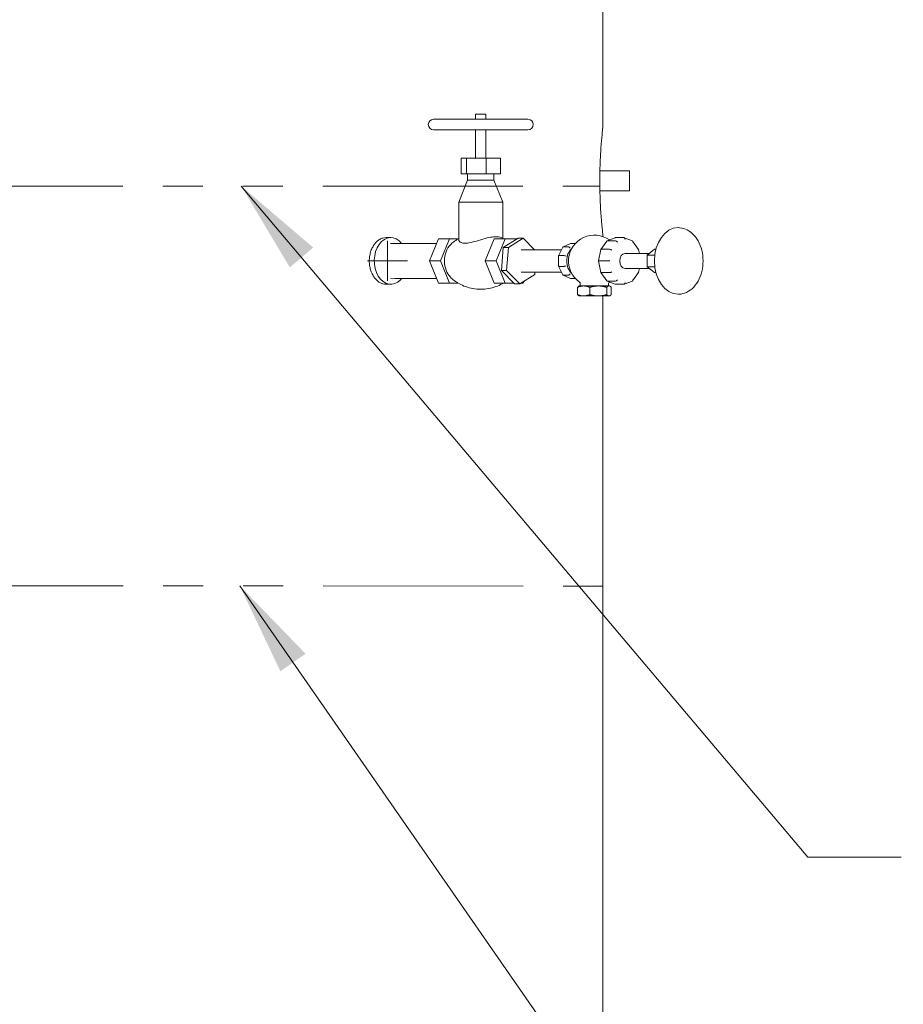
# Model space of a CAD drawing. Header units: inches. Extents: x 1 to 669, y 0 to 417.
# Tile 204 of 256: x 339 to 373, y 208 to 245. Entities that reach past the tile are written whole.
import ezdxf

# ---------------------------------------------------------------- set-up
doc = ezdxf.new("R2010")
doc.units = ezdxf.units.IN
doc.header["$LTSCALE"] = 12
doc.header["$MEASUREMENT"] = 0
doc.linetypes.add('PS', pattern=[1.25, 0.625, -0.125, 0.125, -0.125, 0.125, -0.125])
doc.layers.get('0').update_dxf_attribs({"linetype": 'CONTINUOUS'})
doc.layers.add('D', color=2, linetype='CONTINUOUS')
doc.layers.add('Q', color=4, linetype='CONTINUOUS')
doc.layers.add('Leader', color=41, linetype='CONTINUOUS', lineweight=13)
doc.layers.add('PS', color=6, linetype='PS', lineweight=13)
doc.styles.get("Standard").update_dxf_attribs({"font": 'SIMPLEX.SHX', "width": 0.875})
doc.dimstyles.get("Standard").update_dxf_attribs({"dimscale": 28, "dimtxt": 0.125, "dimasz": 0.125, "dimexe": 0.04375, "dimexo": 0.0625, "dimgap": 0.04375, "dimtad": 0, "dimtih": 1, "dimtoh": 1, "dimdec": 4, "dimzin": 12, "dimdsep": 46, "dimlunit": 5, "dimtxsty": 'Standard', "dimcen": 0, "dimclrd": 256, "dimclre": 256, "dimclrt": 256, "dimadec": 1, "dimazin": 3, "dimtfac": 0.875, "dimtdec": 4, "dimtofl": 0, "dimtmove": 0, "dimatfit": 2, "dimfxl": 0, "dimtolj": 1, "dimtzin": 12, "dimlwd": 13, "dimlwe": 13, "dimarcsym": 0})
doc.dimstyles.new('STANDARD$0', dxfattribs={"dimscale": 32, "dimtxt": 0.09375, "dimasz": 0.0625, "dimexe": 0.03125, "dimexo": 0.03125, "dimgap": 0.03125, "dimtad": 1, "dimtih": 1, "dimtoh": 1, "dimdec": 4, "dimzin": 12, "dimdsep": 46, "dimlunit": 5, "dimtxsty": 'Standard', "dimcen": -0.03125, "dimclrd": 256, "dimclre": 256, "dimclrt": 256, "dimadec": 0, "dimazin": 0, "dimtfac": 0.875, "dimtdec": 4, "dimtofl": 0, "dimtmove": 0, "dimatfit": 3, "dimfxl": 0, "dimtolj": 1, "dimtzin": 12, "dimlwd": 13, "dimlwe": 13, "dimarcsym": 0})

# ---------------------------------------------------------------- blocks, each defined once
blk = doc.blocks.new('*D69')
at = {"layer": 'D', "lineweight": 13}
for p, q in [((372.455, 266.151), (409.395, 266.151)), ((408.395, 264.151), (408.395, 241.197)), ((408.395, 170.776), (408.395, 233.072)), ((367.385, 168.776), (409.395, 168.776))]:
    blk.add_line(p, q, dxfattribs=at)
at = {"layer": 'D'}
for points in [[(408.062, 264.151), (408.728, 264.151), (408.395, 266.151)], [(408.062, 170.776), (408.728, 170.776), (408.395, 168.776)]]:
    blk.add_solid(points, dxfattribs=at)
at = {"layer": 'D', "insert": (408.395, 237.134), "char_height": 3, "attachment_point": 5}
blk.add_mtext('\\A1;97{\\H0.875x;\\S1/2;}{}{\\C2;%%p1}', dxfattribs=at)
blk = doc.blocks.new('*D70')
at = {"layer": 'D', "lineweight": 13}
for p, q in [((326.491, 290.284), (424.531, 290.284)), ((423.531, 288.284), (423.531, 251.845)), ((423.531, 170.776), (423.531, 243.72)), ((367.385, 168.776), (424.531, 168.776))]:
    blk.add_line(p, q, dxfattribs=at)
at = {"layer": 'D'}
for points in [[(423.197, 288.284), (423.864, 288.284), (423.531, 290.284)], [(423.197, 170.776), (423.864, 170.776), (423.531, 168.776)]]:
    blk.add_solid(points, dxfattribs=at)
at = {"layer": 'D', "insert": (423.531, 247.783), "char_height": 3, "attachment_point": 5}
blk.add_mtext('\\A1;121{\\H0.875x;\\S1/2;}{}{\\C2;%%p1}', dxfattribs=at)

msp = doc.modelspace()

# ---------------------------------------------------------------- linework, layer by layer
at = {"lineweight": 0}
for p, q in [((361.26745, 240.77576), (361.26745, 249.30814)), ((362.26745, 239.15076), (361.15859, 239.15076)), ((362.26745, 239.15076), (362.26745, 238.40076)), ((362.26745, 238.40076), (361.15859, 238.40076)), ((353.31644, 236.65076), (353.13967, 236.65076)), ((353.31644, 234.90076), (353.13967, 234.90076)), ((361.26745, 193.77576), (361.26745, 234.46326))]:
    msp.add_line(p, q, dxfattribs=at)
at = {"lineweight": 0, "extrusion": (1.02259e-15, -1.93676e-17, -1)}
msp.add_ellipse((353.31644, 235.77576), major_axis=(0, -0.875), ratio=0.70710678, start_param=-0.63426478, end_param=3.86216445, dxfattribs=at)
at = {"lineweight": 0}
for points, knots in [([(361.26745, 236.77576), (361.26736, 236.77574), (361.26466, 236.8001), (361.25092, 236.92676), (361.23584, 237.067), (361.20478, 237.43332), (361.18984, 237.63413), (361.17048, 238.01306), (361.16438, 238.16593), (361.15649, 238.47741), (361.15451, 238.63159), (361.15461, 238.78732), (361.15476, 239.00499), (361.159, 239.21837), (361.17427, 239.63787), (361.18548, 239.83484), (361.21165, 240.2118), (361.22659, 240.37723), (361.25301, 240.64895), (361.26311, 240.73701), (361.26707, 240.77234), (361.26743, 240.77576), (361.26745, 240.77576)], [27.23141832, 27.23141832, 27.23141832, 27.23141832, 28.95991748, 28.95991748, 31.70136753, 31.70136753, 33.8539146, 33.8539146, 35.13699853, 35.13699853, 36.32367358, 36.32367358, 36.32367358, 37.98231901, 37.98231901, 39.77909242, 39.77909242, 41.94753683, 41.94753683, 44.55414391, 44.55414391, 45.17786282, 45.17786282, 45.17786282, 45.17786282]), ([(353.13967, 234.90076), (353.10082, 234.90076), (353.06053, 234.90601), (352.98013, 234.92816), (352.94003, 234.94504), (352.86289, 234.98969), (352.82579, 235.01749), (352.75703, 235.08174), (352.72537, 235.1182), (352.66921, 235.19588), (352.6428, 235.23977), (352.59618, 235.33533), (352.57597, 235.387), (352.54347, 235.49479), (352.53117, 235.55099), (352.51503, 235.66401), (352.51119, 235.72082), (352.51119, 235.77576), (352.51119, 235.83069), (352.51503, 235.88751), (352.53117, 236.00052), (352.54347, 236.05672), (352.57597, 236.16451), (352.59618, 236.21619), (352.6428, 236.31175), (352.66921, 236.35563), (352.72537, 236.43332), (352.75703, 236.46977), (352.82579, 236.53402), (352.86289, 236.56182), (352.94003, 236.60647), (352.98013, 236.62336), (353.06053, 236.6455), (353.10082, 236.65076), (353.13967, 236.65076)], [-3.34898278, -3.34898278, -3.34898278, -3.34898278, -2.93035994, -2.93035994, -2.5117371, -2.5117371, -2.09311426, -2.09311426, -1.67449142, -1.67449142, -1.25586856, -1.25586856, -0.83724571, -0.83724571, -0.41862285, -0.41862285, 0, 0, 0, 0.41862285, 0.41862285, 0.83724571, 0.83724571, 1.25586856, 1.25586856, 1.67449142, 1.67449142, 2.09311426, 2.09311426, 2.5117371, 2.5117371, 2.93035994, 2.93035994, 3.34898278, 3.34898278, 3.34898278, 3.34898278])]:
    msp.add_open_spline(points, degree=3, knots=knots, dxfattribs=at)
at = {"layer": 'Leader'}
for p, q in [((353.18956, 235.03662), (353.18956, 236.53662)), ((352.43956, 235.78662), (353.93956, 235.78662))]:
    msp.add_line(p, q, dxfattribs=at)
at = {"layer": 'PS'}
for p, q in [((305.76745, 238.5819), (361.15461, 238.58141)), ((305.78125, 223.58826), (361.26745, 223.5819))]:
    msp.add_line(p, q, dxfattribs=at)
at = {"layer": 'Q', "lineweight": 0}
for p, q in [((356.82971, 241.28757), (356.49366, 241.28757)), ((356.49366, 241.09072), (356.49366, 241.28757)), ((356.88736, 241.28757), (356.82971, 241.28757)), ((356.88736, 241.09072), (356.88736, 241.28757)), ((358.46216, 241.09072), (354.91886, 241.09072)), ((354.91886, 240.69702), (358.46216, 240.69702)), ((356.49366, 239.63403), (356.49366, 240.69702)), ((356.88736, 239.63403), (356.88736, 240.69702)), ((355.9528, 239.63403), (355.9528, 239.04347)), ((356.15047, 239.63403), (355.9528, 239.63403)), ((356.15047, 239.63403), (356.15047, 239.04347)), ((356.88818, 239.63403), (356.15047, 239.63403)), ((356.88818, 239.63403), (356.88818, 239.04347)), ((357.42823, 239.63403), (356.88818, 239.63403)), ((357.42823, 239.63403), (357.42823, 239.04347)), ((355.9528, 239.04347), (356.15047, 239.04347)), ((356.15047, 239.04347), (356.88818, 239.04347)), ((356.19839, 238.80725), (356.19839, 239.04347)), ((356.88818, 239.04347), (357.42823, 239.04347)), ((357.18264, 238.80725), (357.18264, 239.04347)), ((356.19839, 238.80725), (355.86374, 237.98048)), ((357.0385, 238.80725), (356.19839, 238.80725)), ((357.18264, 238.80725), (357.0385, 238.80725)), ((357.18264, 238.80725), (357.51728, 237.98048)), ((357.27513, 237.98048), (355.86374, 237.98048)), ((355.86374, 236.57109), (355.86374, 237.98048)), ((357.51728, 237.98048), (357.27513, 237.98048)), ((357.51728, 236.62011), (357.51728, 237.98048)), ((361.26745, 236.69159), (361.26745, 236.77576)), ((353.30209, 236.42485), (353.48497, 236.43294)), ((355.03113, 236.43326), (353.4995, 236.43326)), ((355.10023, 236.60253), (354.76271, 235.77576)), ((355.10023, 236.60253), (355.51782, 236.60253)), ((355.18029, 235.77576), (355.51782, 236.60253)), ((355.51782, 236.60253), (355.83373, 236.60253)), ((357.18815, 236.60253), (356.85062, 235.77576)), ((357.60573, 236.60253), (357.18815, 236.60253)), ((357.60573, 236.60253), (357.2682, 235.77576)), ((358.0885, 236.63489), (357.53083, 236.28262)), ((358.03727, 236.60253), (357.60573, 236.60253)), ((357.7257, 236.28262), (358.28337, 236.63489)), ((358.28337, 236.63489), (358.0885, 236.63489)), ((358.28337, 236.63489), (358.71183, 236.19576)), ((360.05471, 236.42908), (359.78318, 236.3043)), ((360.06776, 236.43201), (360.23904, 236.43201)), ((361.19307, 236.20732), (361.41646, 236.52325)), ((361.42744, 236.53174), (361.73607, 236.64869)), ((361.43778, 236.53353), (361.74714, 236.53353)), ((361.74714, 236.65076), (362.0565, 236.65076)), ((362.3762, 236.53174), (362.06757, 236.64869)), ((362.61057, 236.20732), (362.38718, 236.52325)), ((357.53083, 236.28262), (357.46772, 235.42349)), ((357.7257, 236.28262), (357.53083, 236.28262)), ((357.66259, 235.42349), (357.7257, 236.28262)), ((358.21107, 236.19115), (358.31055, 236.19555)), ((359.72238, 236.19576), (358.31983, 236.19576)), ((359.77329, 236.29484), (359.60847, 235.97403)), ((359.79501, 236.30667), (359.97178, 236.30667)), ((361.11056, 235.77576), (361.19173, 236.20417)), ((361.21131, 236.21326), (361.52067, 236.21326)), ((362.10069, 236.05701), (363.01418, 236.05701)), ((362.63979, 236.05701), (362.6119, 236.20417)), ((362.93763, 235.99451), (363.20555, 236.21326)), ((363.20555, 236.21326), (363.26145, 236.21326)), ((354.76271, 235.77576), (355.18029, 235.77576)), ((354.76271, 235.77576), (355.10023, 234.94899)), ((355.51782, 234.94899), (355.18029, 235.77576)), ((357.2682, 235.77576), (356.85062, 235.77576)), ((356.85062, 235.77576), (357.18815, 234.94899)), ((357.2682, 235.77576), (357.60573, 234.94899)), ((359.60813, 235.9726), (359.60813, 235.57891)), ((359.62643, 235.97855), (359.80321, 235.97855)), ((361.11056, 235.77576), (361.12842, 235.77576)), ((361.19173, 235.34734), (361.11056, 235.77576)), ((361.12842, 235.77576), (361.43778, 235.77576)), ((361.43778, 235.77576), (361.52773, 235.77576)), ((362.93763, 235.55701), (362.93763, 235.99451)), ((362.93763, 235.99451), (363.21919, 235.99451)), ((357.66259, 235.42349), (357.46772, 235.42349)), ((357.46772, 235.42349), (357.96227, 234.91663)), ((358.15714, 234.91663), (357.66259, 235.42349)), ((358.21107, 235.36036), (358.31055, 235.35596)), ((359.72238, 235.35576), (358.31983, 235.35576)), ((358.72119, 235.35576), (358.71481, 235.2689)), ((359.60847, 235.57748), (359.77329, 235.25667)), ((359.62643, 235.57296), (359.80321, 235.57296)), ((361.41646, 235.02827), (361.19307, 235.34419)), ((361.21131, 235.33826), (361.52067, 235.33826)), ((362.10069, 235.49451), (363.01418, 235.49451)), ((362.38718, 235.02827), (362.61057, 235.34419)), ((362.6119, 235.34734), (362.63979, 235.49451)), ((363.20555, 235.33826), (362.93763, 235.55701)), ((362.93763, 235.55701), (363.21919, 235.55701)), ((363.20555, 235.33826), (363.26145, 235.33826)), ((353.30209, 235.12666), (353.48497, 235.11858)), ((355.03113, 235.11826), (353.4995, 235.11826)), ((355.10023, 234.94899), (355.51782, 234.94899)), ((355.83373, 234.94899), (355.51782, 234.94899)), ((357.60573, 234.94899), (357.18815, 234.94899)), ((357.60573, 234.94899), (357.9307, 234.94899)), ((358.71481, 235.2689), (358.15714, 234.91663)), ((358.20837, 234.94899), (358.28079, 234.94899)), ((358.28079, 234.94899), (358.30595, 235.01063)), ((359.78318, 235.24721), (360.05471, 235.12244)), ((359.79501, 235.24484), (359.97178, 235.24484)), ((360.06776, 235.11951), (360.23904, 235.11951)), ((360.4204, 234.83826), (360.4204, 234.93259)), ((361.73607, 234.90282), (361.42744, 235.01977)), ((361.43778, 235.01799), (361.74714, 235.01799)), ((361.4829, 234.83826), (361.4829, 234.93259)), ((362.06757, 234.90282), (362.3762, 235.01977)), ((358.15714, 234.91663), (357.96227, 234.91663)), ((360.31776, 234.51402), (360.31776, 234.7875)), ((360.38332, 234.83826), (360.36327, 234.82668)), ((360.54978, 234.83826), (360.38332, 234.83826)), ((361.09874, 234.83826), (360.54978, 234.83826)), ((360.7818, 234.51402), (360.7818, 234.7875)), ((361.50061, 234.83826), (361.09874, 234.83826)), ((361.41568, 234.51402), (361.41568, 234.7875)), ((361.51997, 234.83826), (361.50061, 234.83826)), ((361.51997, 234.83826), (361.54002, 234.82668)), ((361.58553, 234.51402), (361.58553, 234.7875)), ((361.74714, 234.90076), (362.0565, 234.90076)), ((360.38332, 234.46326), (360.36327, 234.47483)), ((360.38332, 234.46326), (360.54978, 234.46326)), ((360.54978, 234.46326), (361.09874, 234.46326)), ((361.09874, 234.46326), (361.50061, 234.46326)), ((361.50061, 234.46326), (361.51997, 234.46326)), ((361.51997, 234.46326), (361.54002, 234.47483))]:
    msp.add_line(p, q, dxfattribs=at)
for centre, radius, start, end in [((354.91886, 240.89387), 0.19685, 90, 270), ((358.46216, 240.89387), 0.19685, 270, 90), ((360.95165, 235.77576), 0.96875, 54.512526, 234.847297), ((360.3579, 234.93259), 0.0625, 0, 54.847297), ((361.5454, 234.93259), 0.0625, 125.152703, 180), ((360.95165, 235.77576), 0.96875, 305.152703, 305.487474)]:
    msp.add_arc(centre, radius, start, end, dxfattribs=at)
at = {"layer": 'Q', "lineweight": 0, "extrusion": (1.00486e-15, 1.7149e-31, -1)}
msp.add_ellipse((364.08943, 235.77576), major_axis=(0, -1.25), ratio=0.70710678, start_param=0, end_param=3.14159265, dxfattribs=at)
at = {"layer": 'Q', "lineweight": 0, "extrusion": (1.07511e-15, 1.15972e-20, -1)}
msp.add_ellipse((353.4995, 235.77576), major_axis=(0, 0.6575), ratio=0.70710678, start_param=-0.03125509, end_param=0, dxfattribs=at)
at = {"layer": 'Q', "lineweight": 0}
for centre, major_axis, ratio, start_param, end_param in [((360.06776, 236.36629), (0, 0.06572), 0.67249851, 0, 0.2997086), ((361.46066, 236.47749), (0.03935, -0.05083), 0.59927993, -3.57596329, -2.96048358), ((361.77002, 236.47749), (-0.03935, 0.05083), 0.59927993, -2.00516696, -0.43437064), ((362.0565, 236.58605), (0, 0.0647), 0.6830127, -1.57079633, 0), ((362.34298, 236.47749), (-0.03935, -0.05083), 0.59927993, -4.27801834, -2.96048358), ((355.85535, 235.77576), (0, -0.74409), 0.70710678, -2.52611294, -0.61547971), ((360.28873, 235.77576), (0, -0.53125), 0.70710678, -2.60805901, -0.53353364), ((359.9991, 236.25351), (-0.0449, 0.04691), 0.55725459, -2.06075812, -0.48996179), ((361.25094, 236.1809), (0.05871, -0.02492), 0.35154199, -3.83336627, -3.06529875), ((361.5603, 236.1809), (-0.05871, 0.02492), 0.35154199, -2.26256994, -0.69177361), ((362.5527, 236.1809), (-0.05871, -0.02492), 0.35154199, -4.02061537, -3.06529875), ((359.84741, 235.95824), (-0.06241, 0.01509), 0.2176587, -2.3036029, -0.73280657), ((359.67063, 235.59327), (-0.06241, -0.01509), 0.2176587, -0.05259159, 0.73280657), ((359.82232, 235.29801), (-0.0449, -0.04691), 0.55725459, -0.19025319, 0.48996179), ((360.06776, 235.18522), (0, 0.06572), 0.67249851, 2.84188405, 3.14159265)]:
    msp.add_ellipse(centre, major_axis=major_axis, ratio=ratio, start_param=start_param, end_param=end_param, dxfattribs=at)
at = {"layer": 'Q', "lineweight": 0, "extrusion": (1.09906e-15, 3.23901e-31, -1)}
msp.add_ellipse((361.74714, 236.58605), major_axis=(0, 0.0647), ratio=0.6830127, start_param=-0.25326156, end_param=0, dxfattribs=at)
at = {"layer": 'Q', "lineweight": 0, "extrusion": (9.35035e-16, 1.00862e-20, -1)}
msp.add_ellipse((358.31983, 235.77576), major_axis=(0, 0.42), ratio=0.70710678, start_param=-0.03125509, end_param=0, dxfattribs=at)
at = {"layer": 'Q', "lineweight": 0, "extrusion": (1.09906e-15, 4.25788e-17, -1)}
msp.add_ellipse((359.82232, 236.25351), major_axis=(-0.0449, 0.04691), ratio=0.55725459, start_param=-0.19025319, end_param=0.48996179, dxfattribs=at)
at = {"layer": 'Q', "lineweight": 0, "extrusion": (9.76946e-16, 1.26666e-31, -1)}
msp.add_ellipse((362.10069, 235.77576), major_axis=(0, -0.28125), ratio=0.70710678, start_param=0, end_param=3.14159265, dxfattribs=at)
at = {"layer": 'Q', "lineweight": 0, "extrusion": (1.09906e-15, -1.32627e-29, -1)}
msp.add_ellipse((359.67063, 235.95824), major_axis=(-0.06241, 0.01509), ratio=0.2176587, start_param=-0.05259159, end_param=0.73280657, dxfattribs=at)
at = {"layer": 'Q', "lineweight": 0, "extrusion": (9.34579e-16, -7.04349e-30, -1)}
msp.add_ellipse((358.31983, 235.77576), major_axis=(0, -0.42), ratio=0.70710678, start_param=0, end_param=0.03125509, dxfattribs=at)
at = {"layer": 'Q', "lineweight": 0, "extrusion": (1.09906e-15, 8.57886e-30, -1)}
msp.add_ellipse((359.84741, 235.59327), major_axis=(-0.06241, -0.01509), ratio=0.2176587, start_param=-2.3036029, end_param=-0.73280657, dxfattribs=at)
at = {"layer": 'Q', "lineweight": 0, "extrusion": (1.09906e-15, -4.25788e-17, -1)}
msp.add_ellipse((359.9991, 235.29801), major_axis=(-0.0449, -0.04691), ratio=0.55725459, start_param=-2.06075812, end_param=-0.48996179, dxfattribs=at)
at = {"layer": 'Q', "lineweight": 0, "extrusion": (1.09906e-15, -5.92022e-17, -1)}
for centre, major_axis, start_param, end_param in [((361.25094, 235.37061), (0.05871, 0.02492), -3.83336627, -3.06529875), ((361.5603, 235.37061), (-0.05871, -0.02492), -2.26256994, -0.69177361)]:
    msp.add_ellipse(centre, major_axis=major_axis, ratio=0.35154199, start_param=start_param, end_param=end_param, dxfattribs=at)
at = {"layer": 'Q', "lineweight": 0, "extrusion": (1.09906e-15, 5.92022e-17, -1)}
msp.add_ellipse((362.5527, 235.37061), major_axis=(-0.05871, 0.02492), ratio=0.35154199, start_param=-4.02061537, end_param=-3.06529875, dxfattribs=at)
at = {"layer": 'Q', "lineweight": 0, "extrusion": (1.07459e-15, -7.90954e-33, -1)}
msp.add_ellipse((353.4995, 235.77576), major_axis=(0, -0.6575), ratio=0.70710678, start_param=0, end_param=0.03125509, dxfattribs=at)
at = {"layer": 'Q', "lineweight": 0, "extrusion": (1.08035e-15, -4.63747e-18, -1)}
msp.add_ellipse((353.31644, 235.77576), major_axis=(0, -0.875), ratio=0.70710678, start_param=-0.7205718, end_param=-0.63426478, dxfattribs=at)
at = {"layer": 'Q', "lineweight": 0, "extrusion": (1.09906e-15, -1.52888e-17, -1)}
for centre, major_axis, start_param, end_param in [((361.46066, 235.07402), (0.03935, 0.05083), -3.57596329, -2.96048358), ((361.77002, 235.07402), (-0.03935, -0.05083), -2.00516696, -0.43437064)]:
    msp.add_ellipse(centre, major_axis=major_axis, ratio=0.59927993, start_param=start_param, end_param=end_param, dxfattribs=at)
at = {"layer": 'Q', "lineweight": 0, "extrusion": (1.09906e-15, -1.05716e-31, -1)}
for centre, major_axis, start_param, end_param in [((362.0565, 234.96546), (0, -0.0647), -1.57079633, 0), ((361.74714, 234.96546), (0, 0.0647), -3.14159265, -2.88833109)]:
    msp.add_ellipse(centre, major_axis=major_axis, ratio=0.6830127, start_param=start_param, end_param=end_param, dxfattribs=at)
at = {"layer": 'Q', "lineweight": 0, "extrusion": (1.09906e-15, 1.52888e-17, -1)}
msp.add_ellipse((362.34298, 235.07402), major_axis=(-0.03935, 0.05083), ratio=0.59927993, start_param=-4.27801834, end_param=-2.96048358, dxfattribs=at)
at = {"layer": 'Q', "lineweight": 0}
for points, knots in [([(364.08943, 237.02576), (364.18477, 237.02576), (364.27993, 237.00644), (364.46218, 236.93194), (364.54867, 236.87543), (364.7085, 236.7287), (364.78026, 236.63605), (364.90047, 236.4238), (364.94769, 236.30306), (365.01163, 236.04778), (365.02802, 235.91312), (365.02844, 235.64367), (365.01247, 235.50891), (364.94904, 235.25206), (364.9016, 235.12996), (364.77818, 234.91154), (364.70243, 234.81491), (364.53027, 234.66171), (364.43481, 234.60349), (364.25401, 234.54011), (364.17177, 234.52576), (364.08943, 234.52576)], [4.71238898, 4.71238898, 4.71238898, 4.71238898, 4.99376287, 4.99376287, 5.28814654, 5.28814654, 5.60784536, 5.60784536, 5.94278733, 5.94278733, 6.28097602, 6.28097602, 6.61918614, 6.61918614, 6.95738152, 6.95738152, 7.2923501, 7.2923501, 7.61098186, 7.61098186, 7.85398163, 7.85398163, 7.85398163, 7.85398163]), ([(355.86374, 236.62011), (355.85364, 236.61435), (355.84371, 236.60853), (355.80477, 236.58514), (355.77705, 236.56718), (355.72448, 236.53079), (355.69962, 236.51236), (355.65271, 236.47537), (355.63064, 236.45681), (355.58916, 236.41987), (355.56975, 236.40148), (355.55157, 236.38331)], [0.383766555, 0.383766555, 0.383766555, 0.383766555, 0.401679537, 0.401679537, 0.45512958, 0.45512958, 0.508579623, 0.508579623, 0.562029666, 0.562029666, 0.615479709, 0.615479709, 0.615479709, 0.615479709]), ([(357.27513, 236.68692), (357.2441, 236.6869), (357.2106, 236.68505), (357.10071, 236.67365), (357.01914, 236.65821), (356.82721, 236.61204), (356.71637, 236.57887), (356.50013, 236.51432), (356.39433, 236.48294), (356.22717, 236.44831), (356.16295, 236.44003), (356.1059, 236.44003), (356.04193, 236.44003), (355.9899, 236.45049), (355.90471, 236.4886), (355.87697, 236.51793), (355.86498, 236.55555), (355.86374, 236.56335), (355.86374, 236.57109)], [10.1435674, 10.1435674, 10.1435674, 10.1435674, 10.48003994, 10.48003994, 11.17916893, 11.17916893, 12.04797964, 12.04797964, 12.90788128, 12.90788128, 13.5227407, 13.5227407, 13.5227407, 14.21199941, 14.21199941, 15.01099093, 15.01099093, 15.21898082, 15.21898082, 15.21898082, 15.21898082]), ([(357.45531, 236.65369), (357.42952, 236.66691), (357.39587, 236.67676), (357.33037, 236.68532), (357.3038, 236.6869), (357.27513, 236.68692)], [22.826893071, 22.826893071, 22.826893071, 22.826893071, 23.35544991, 23.35544991, 23.666308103, 23.666308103, 23.666308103, 23.666308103]), ([(357.5473, 236.60253), (357.54723, 236.60257), (357.54716, 236.60261), (357.51792, 236.62017), (357.48732, 236.63726), (357.45531, 236.65369)], [5.8813785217, 5.8813785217, 5.8813785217, 5.8813785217, 5.8815057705, 5.8815057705, 5.9349558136, 5.9349558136, 5.9349558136, 5.9349558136]), ([(355.55157, 235.16821), (355.63529, 235.08449), (355.74621, 234.99544), (356.03086, 234.83964), (356.20532, 234.77412), (356.58708, 234.70732), (356.79272, 234.70725), (357.17419, 234.77372), (357.34844, 234.83893), (357.51013, 234.92717), (357.529, 234.93799), (357.5473, 234.94899)], [2.52611294, 2.52611294, 2.52611294, 2.52611294, 2.77230483, 2.77230483, 3.01849671, 3.01849671, 3.26419013, 3.26419013, 3.50985455, 3.50985455, 3.54339944, 3.54339944, 3.54339944, 3.54339944])]:
    msp.add_open_spline(points, degree=3, knots=knots, dxfattribs=at)
for points, weights in [([(360.54978, 234.83826), (360.4421, 234.83826), (360.31776, 234.7875)], [1, 1.04609807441, 1.01575245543]), ([(360.31776, 234.7875), (360.34175, 234.81426), (360.36327, 234.82668)], [1.01575245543, 1.03152984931, 1.02664296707]), ([(360.7818, 234.7875), (360.65746, 234.83826), (360.54978, 234.83826)], [1.01575245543, 1.04609807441, 1]), ([(361.09874, 234.83826), (360.95165, 234.83826), (360.7818, 234.7875)], [1, 1.04609807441, 1.01575245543]), ([(361.41568, 234.7875), (361.24583, 234.83826), (361.09874, 234.83826)], [1.01575245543, 1.04609807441, 1]), ([(361.50061, 234.83826), (361.4612, 234.83826), (361.41568, 234.7875)], [1, 1.04609807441, 1.01575245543]), ([(361.58553, 234.7875), (361.54002, 234.83826), (361.50061, 234.83826)], [1.01575245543, 1.04609807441, 1]), ([(360.36327, 234.47483), (360.34175, 234.48725), (360.31776, 234.51402)], [1.02664296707, 1.03152984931, 1.01575245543]), ([(360.31776, 234.51402), (360.4421, 234.46326), (360.54978, 234.46326)], [1.01575245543, 1.04609807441, 1]), ([(360.54978, 234.46326), (360.65746, 234.46326), (360.7818, 234.51402)], [1, 1.04609807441, 1.01575245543]), ([(360.7818, 234.51402), (360.95165, 234.46326), (361.09874, 234.46326)], [1.01575245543, 1.04609807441, 1]), ([(361.09874, 234.46326), (361.24583, 234.46326), (361.41568, 234.51402)], [1, 1.04609807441, 1.01575245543]), ([(361.41568, 234.51402), (361.4612, 234.46326), (361.50061, 234.46326)], [1.01575245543, 1.04609807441, 1]), ([(361.50061, 234.46326), (361.54002, 234.46326), (361.58553, 234.51402)], [1, 1.04609807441, 1.01575245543])]:
    msp.add_rational_spline(points, weights, degree=2, dxfattribs=at)

# ---------------------------------------------------------------- dimensions: what is measured, and where the dimension line sits
at = {"layer": 'D'}
for base, p1, p2, picture, middle in [((423.53082, 168.77576), (325.49053, 290.28358), (366.38499, 168.77576), '*D70', (423.53082, 247.78297)), ((408.39485, 266.15076), (366.38499, 168.77576), (371.45495, 266.15076), '*D69', (408.39485, 237.13445))]:
    dim = msp.add_linear_dim(base=base, p1=p1, p2=p2, angle=90, text='<>{}{\\C2;%%p1}', dimstyle='STANDARD$0', override={"dimdec": 1, "dimtp": 1, "dimtm": 1, "dimarcsym": 1}, dxfattribs=at)
    dim.commit()
    dim.dimension.update_dxf_attribs({"geometry": picture, "text_midpoint": middle, "dimtype": 160})

# ---------------------------------------------------------------- leaders
at = {"layer": 'D', "annotation_type": 0, "has_hookline": 1, "hookline_direction": 0}
for points, text_width in [([(347.71042, 238.58153), (368.95523, 213.41057), (372.45523, 213.41057)], 24.78125), ([(347.65387, 223.58826), (368.63779, 193.3578), (372.13779, 193.3578)], 30.0625)]:
    msp.add_leader(points, dimstyle='Standard', override={"dimgap": 0.04375, "dimtad": 0, "dimarcsym": 1}, dxfattribs=dict(at, text_width=text_width))

doc.saveas('drawing.dxf')
